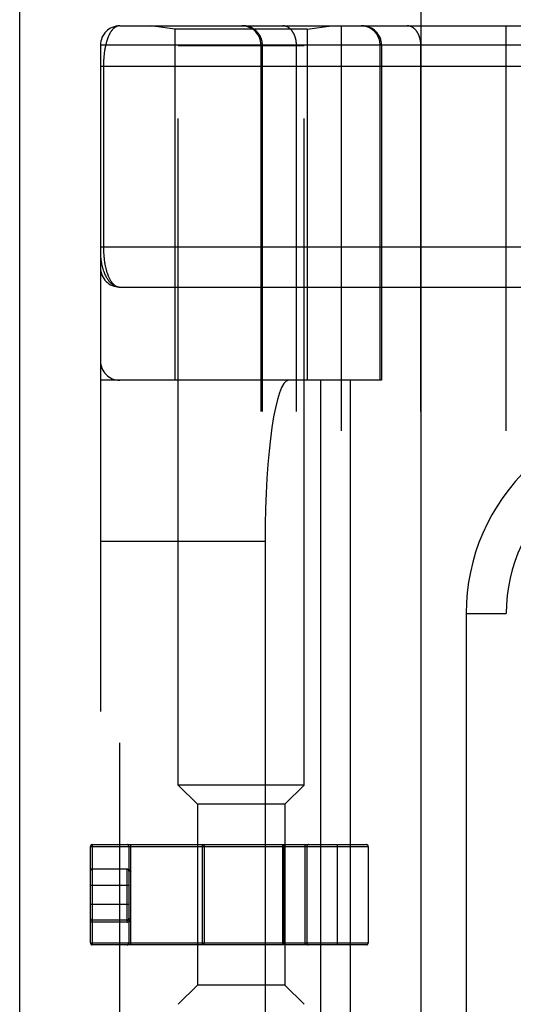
# Model space of a CAD drawing. Header units: inches. Extents: x 0 to 188, y 0 to 122.
# Tile 23 of 102: x 41.99 to 42.758, y 34.131 to 35.662. Entities that reach past the tile are written whole.
import ezdxf

# ---------------------------------------------------------------- set-up
doc = ezdxf.new("R2010")
doc.units = ezdxf.units.IN
doc.header["$LTSCALE"] = 10.363855
doc.header["$MEASUREMENT"] = 0
doc.linetypes.add('HIDDEN', pattern=[0.2, 0.1, -0.1])
doc.layers.get('0').update_dxf_attribs({"linetype": 'CONTINUOUS'})
doc.layers.add('DOOR_ASSEMBLY', color=7, linetype='CONTINUOUS')

msp = doc.modelspace()

# ---------------------------------------------------------------- linework, layer by layer
at = {"color": 3, "linetype": 'Continuous'}
msp.add_line((41.9899, 29.6263), (41.9899, 93.7019), dxfattribs=at)
at = {"layer": 'DOOR_ASSEMBLY', "color": 3, "linetype": 'Continuous'}
msp.add_line((42.6149, 29.8763), (42.6149, 89.2263), dxfattribs=at)
at = {"layer": 'DOOR_ASSEMBLY', "color": 8, "linetype": 'HIDDEN'}
for p, q in [((42.2364, 34.4718), (42.2364, 35.9557)), ((42.4324, 34.4718), (42.4324, 35.9557)), ((42.1456, 35.6525), (43.0194, 35.6525)), ((42.2314, 35.6473), (42.1939, 35.6525)), ((42.4374, 35.6473), (42.4749, 35.6525)), ((42.4906, 32.95), (42.4906, 35.6525)), ((42.7471, 32.95), (42.7471, 35.6525)), ((42.4374, 35.6473), (42.2314, 35.6473)), ((42.2314, 35.6473), (42.2314, 35.1013)), ((42.4374, 35.6473), (42.4374, 35.1013)), ((42.7791, 35.6225), (42.1156, 35.6225)), ((42.1156, 35.6225), (42.1156, 32.98)), ((42.4324, 35.6213), (42.2364, 35.6213)), ((42.3655, 32.98), (42.3655, 35.6225)), ((42.3675, 32.98), (42.3675, 35.6225)), ((42.4206, 32.98), (42.4206, 35.6225)), ((42.5508, 35.1013), (42.5508, 35.6225)), ((42.5531, 35.6225), (42.5531, 35.1013)), ((42.6141, 32.98), (42.6141, 35.6225)), ((42.1156, 35.59), (43.0194, 35.59)), ((42.1202, 35.59), (42.1202, 35.308)), ((42.1456, 35.2463), (43.0251, 35.2463)), ((42.5531, 35.1013), (42.1156, 35.1013)), ((42.1456, 33.5013), (42.1456, 35.1013)), ((42.4581, 35.1013), (42.4581, 33.5013)), ((42.504, 35.1013), (42.504, 33.5013)), ((42.1156, 34.8513), (42.3718, 34.8513)), ((42.3718, 34.8513), (42.3718, 33.7513)), ((42.6846, 34.7388), (42.7471, 34.7388)), ((42.6846, 34.7388), (42.6846, 33.8638)), ((42.2664, 34.4418), (42.2364, 34.4718)), ((42.4324, 34.4718), (42.2364, 34.4718)), ((42.4024, 34.4418), (42.4324, 34.4718)), ((42.4024, 34.4418), (42.2664, 34.4418)), ((42.2664, 34.4418), (42.2664, 34.1608)), ((42.4024, 34.4418), (42.4024, 34.1608)), ((42.1029, 34.3793), (42.5294, 34.3793)), ((42.1029, 34.3793), (42.1029, 34.2233)), ((42.1629, 34.2233), (42.1629, 34.3793)), ((42.2746, 34.2233), (42.2746, 34.3793)), ((42.4015, 34.2233), (42.4015, 34.3793)), ((42.4336, 34.3793), (42.4336, 34.2233)), ((42.4845, 34.2233), (42.4845, 34.3793)), ((42.0999, 34.3763), (42.5324, 34.3763)), ((42.0999, 34.2263), (42.0999, 34.3763)), ((42.1599, 34.3763), (42.1599, 34.2263)), ((42.2769, 34.3763), (42.2769, 34.2263)), ((42.3992, 34.2263), (42.3992, 34.3763)), ((42.4366, 34.3763), (42.4366, 34.2263)), ((42.5324, 34.3763), (42.5324, 34.2263)), ((42.1029, 34.3413), (42.1577, 34.3413)), ((42.1569, 34.2585), (42.1569, 34.3411)), ((42.0999, 34.3163), (42.1599, 34.3163)), ((42.0999, 34.2863), (42.1599, 34.2863)), ((42.1569, 34.2585), (42.0999, 34.2585)), ((42.1569, 34.2614), (42.1029, 34.2614)), ((42.1599, 34.2645), (42.1629, 34.2645)), ((42.0999, 34.2263), (42.5324, 34.2263)), ((42.5294, 34.2233), (42.1029, 34.2233)), ((42.2664, 34.1608), (42.2364, 34.1308)), ((42.4024, 34.1608), (42.2664, 34.1608)), ((42.4024, 34.1608), (42.4324, 34.1308))]:
    msp.add_line(p, q, dxfattribs=at)
for points in [[(42.1456, 35.6525), (42.145, 35.6525), (42.1444, 35.6525), (42.1438, 35.6524), (42.1432, 35.6523), (42.1426, 35.6522), (42.1421, 35.652), (42.1415, 35.6518), (42.141, 35.6516), (42.1404, 35.6514), (42.1399, 35.6511), (42.1393, 35.6509), (42.1388, 35.6505), (42.1383, 35.6502), (42.1378, 35.6499), (42.1373, 35.6495), (42.1368, 35.6491), (42.1363, 35.6487), (42.1359, 35.6483), (42.1354, 35.6478), (42.1349, 35.6473), (42.1345, 35.6468), (42.134, 35.6463), (42.1336, 35.6458), (42.1332, 35.6453), (42.1328, 35.6447), (42.1324, 35.6442), (42.132, 35.6436), (42.1316, 35.643), (42.1312, 35.6424), (42.1308, 35.6417), (42.1304, 35.6411), (42.1301, 35.6404), (42.1297, 35.6398), (42.1294, 35.6391), (42.129, 35.6384), (42.1287, 35.6377), (42.1284, 35.637), (42.1281, 35.6363), (42.1278, 35.6356), (42.1275, 35.6348), (42.1272, 35.6341), (42.1269, 35.6333), (42.1266, 35.6326), (42.1263, 35.6318), (42.126, 35.631), (42.1258, 35.6302), (42.1255, 35.6295), (42.1253, 35.6287), (42.1251, 35.6279), (42.1248, 35.6271), (42.1246, 35.6262), (42.1244, 35.6254), (42.1242, 35.6246), (42.124, 35.6238), (42.1238, 35.6229), (42.1236, 35.6221), (42.1234, 35.6213), (42.1232, 35.6204), (42.123, 35.6196), (42.1228, 35.6187), (42.1227, 35.6179), (42.1225, 35.617), (42.1224, 35.6162), (42.1222, 35.6153), (42.1221, 35.6144), (42.1219, 35.6136), (42.1218, 35.6127), (42.1217, 35.6118), (42.1216, 35.611), (42.1215, 35.6101), (42.1213, 35.6093), (42.1212, 35.6084), (42.1211, 35.6075), (42.1211, 35.6067), (42.121, 35.6058), (42.1209, 35.605), (42.1208, 35.6041), (42.1207, 35.6033), (42.1207, 35.6025), (42.1206, 35.6016), (42.1206, 35.6008), (42.1205, 35.6), (42.1205, 35.5991), (42.1204, 35.5983), (42.1204, 35.5975), (42.1203, 35.5967), (42.1203, 35.5958), (42.1203, 35.595), (42.1203, 35.5942), (42.1202, 35.5934), (42.1202, 35.5925), (42.1202, 35.5917), (42.1202, 35.5909), (42.1202, 35.59)], [(42.3675, 35.6225), (42.3675, 35.6232), (42.3675, 35.6239), (42.3675, 35.6245), (42.3674, 35.6252), (42.3674, 35.6258), (42.3673, 35.6265), (42.3672, 35.6271), (42.3671, 35.6278), (42.367, 35.6284), (42.3668, 35.629), (42.3667, 35.6297), (42.3665, 35.6303), (42.3664, 35.6309), (42.3662, 35.6316), (42.366, 35.6322), (42.3658, 35.6328), (42.3655, 35.6334), (42.3653, 35.634), (42.365, 35.6346), (42.3648, 35.6352), (42.3645, 35.6358), (42.3642, 35.6364), (42.3639, 35.637), (42.3636, 35.6375), (42.3632, 35.6381), (42.3629, 35.6387), (42.3625, 35.6392), (42.3622, 35.6398), (42.3618, 35.6403), (42.3614, 35.6408), (42.361, 35.6413), (42.3606, 35.6418), (42.3602, 35.6423), (42.3597, 35.6428), (42.3593, 35.6433), (42.3588, 35.6438), (42.3584, 35.6442), (42.3579, 35.6447), (42.3574, 35.6451), (42.3569, 35.6455), (42.3564, 35.6459), (42.3559, 35.6463), (42.3554, 35.6467), (42.3549, 35.6471), (42.3544, 35.6475), (42.3538, 35.6478), (42.3533, 35.6482), (42.3527, 35.6485), (42.3521, 35.6488), (42.3516, 35.6492), (42.351, 35.6495), (42.3504, 35.6497), (42.3498, 35.65), (42.3492, 35.6503), (42.3486, 35.6505), (42.348, 35.6507), (42.3474, 35.651), (42.3468, 35.6512), (42.3462, 35.6513), (42.3455, 35.6515), (42.3449, 35.6517), (42.3443, 35.6518), (42.3437, 35.652), (42.343, 35.6521), (42.3424, 35.6522), (42.3417, 35.6523), (42.3411, 35.6524), (42.3404, 35.6524), (42.3398, 35.6525), (42.3392, 35.6525), (42.3385, 35.6525), (42.3379, 35.6525)], [(42.4206, 35.6225), (42.4206, 35.6232), (42.4206, 35.6239), (42.4206, 35.6245), (42.4205, 35.6252), (42.4205, 35.6258), (42.4204, 35.6265), (42.4204, 35.6271), (42.4203, 35.6278), (42.4202, 35.6284), (42.4201, 35.629), (42.42, 35.6297), (42.4199, 35.6303), (42.4198, 35.6309), (42.4196, 35.6316), (42.4195, 35.6322), (42.4193, 35.6328), (42.4192, 35.6334), (42.419, 35.634), (42.4188, 35.6346), (42.4186, 35.6352), (42.4184, 35.6358), (42.4182, 35.6364), (42.418, 35.637), (42.4178, 35.6375), (42.4175, 35.6381), (42.4173, 35.6387), (42.417, 35.6392), (42.4168, 35.6398), (42.4165, 35.6403), (42.4162, 35.6408), (42.4159, 35.6413), (42.4156, 35.6418), (42.4153, 35.6423), (42.415, 35.6428), (42.4147, 35.6433), (42.4144, 35.6438), (42.4141, 35.6442), (42.4137, 35.6447), (42.4134, 35.6451), (42.413, 35.6455), (42.4127, 35.6459), (42.4123, 35.6463), (42.4119, 35.6467), (42.4116, 35.6471), (42.4112, 35.6475), (42.4108, 35.6478), (42.4104, 35.6482), (42.41, 35.6485), (42.4096, 35.6488), (42.4092, 35.6492), (42.4088, 35.6495), (42.4084, 35.6497), (42.4079, 35.65), (42.4075, 35.6503), (42.4071, 35.6505), (42.4067, 35.6507), (42.4062, 35.651), (42.4058, 35.6512), (42.4053, 35.6513), (42.4049, 35.6515), (42.4044, 35.6517), (42.404, 35.6518), (42.4035, 35.652), (42.4031, 35.6521), (42.4026, 35.6522), (42.4022, 35.6523), (42.4017, 35.6524), (42.4012, 35.6524), (42.4008, 35.6525), (42.4003, 35.6525), (42.3999, 35.6525), (42.3994, 35.6525)], [(42.5508, 35.6225), (42.5508, 35.6232), (42.5508, 35.6239), (42.5507, 35.6245), (42.5507, 35.6252), (42.5506, 35.6258), (42.5505, 35.6265), (42.5504, 35.6271), (42.5503, 35.6278), (42.5502, 35.6284), (42.5501, 35.629), (42.5499, 35.6297), (42.5498, 35.6303), (42.5496, 35.6309), (42.5494, 35.6316), (42.5492, 35.6322), (42.549, 35.6328), (42.5488, 35.6334), (42.5485, 35.634), (42.5483, 35.6346), (42.548, 35.6352), (42.5477, 35.6358), (42.5474, 35.6364), (42.5471, 35.637), (42.5468, 35.6375), (42.5465, 35.6381), (42.5461, 35.6387), (42.5458, 35.6392), (42.5454, 35.6398), (42.545, 35.6403), (42.5446, 35.6408), (42.5442, 35.6413), (42.5438, 35.6418), (42.5434, 35.6423), (42.543, 35.6428), (42.5425, 35.6433), (42.5421, 35.6438), (42.5416, 35.6442), (42.5412, 35.6447), (42.5407, 35.6451), (42.5402, 35.6455), (42.5397, 35.6459), (42.5392, 35.6463), (42.5387, 35.6467), (42.5381, 35.6471), (42.5376, 35.6475), (42.537, 35.6478), (42.5365, 35.6482), (42.5359, 35.6485), (42.5354, 35.6488), (42.5348, 35.6492), (42.5342, 35.6495), (42.5336, 35.6497), (42.5331, 35.65), (42.5325, 35.6503), (42.5319, 35.6505), (42.5313, 35.6507), (42.5306, 35.651), (42.53, 35.6512), (42.5294, 35.6513), (42.5288, 35.6515), (42.5282, 35.6517), (42.5275, 35.6518), (42.5269, 35.652), (42.5263, 35.6521), (42.5256, 35.6522), (42.525, 35.6523), (42.5243, 35.6524), (42.5237, 35.6524), (42.523, 35.6525), (42.5224, 35.6525), (42.5217, 35.6525), (42.5211, 35.6525)], [(42.6141, 35.6225), (42.6141, 35.6232), (42.6141, 35.6239), (42.6141, 35.6245), (42.6141, 35.6252), (42.614, 35.6258), (42.614, 35.6265), (42.6139, 35.6271), (42.6138, 35.6278), (42.6137, 35.6284), (42.6136, 35.629), (42.6135, 35.6297), (42.6134, 35.6303), (42.6133, 35.6309), (42.6132, 35.6316), (42.613, 35.6322), (42.6129, 35.6328), (42.6127, 35.6334), (42.6125, 35.634), (42.6123, 35.6346), (42.6122, 35.6352), (42.612, 35.6358), (42.6117, 35.6364), (42.6115, 35.637), (42.6113, 35.6375), (42.6111, 35.6381), (42.6108, 35.6387), (42.6106, 35.6392), (42.6103, 35.6398), (42.61, 35.6403), (42.6098, 35.6408), (42.6095, 35.6413), (42.6092, 35.6418), (42.6089, 35.6423), (42.6086, 35.6428), (42.6083, 35.6433), (42.6079, 35.6438), (42.6076, 35.6442), (42.6073, 35.6447), (42.6069, 35.6451), (42.6066, 35.6455), (42.6062, 35.6459), (42.6058, 35.6463), (42.6055, 35.6467), (42.6051, 35.6471), (42.6047, 35.6475), (42.6043, 35.6478), (42.6039, 35.6482), (42.6035, 35.6485), (42.6031, 35.6488), (42.6027, 35.6492), (42.6023, 35.6495), (42.6019, 35.6497), (42.6015, 35.65), (42.601, 35.6503), (42.6006, 35.6505), (42.6002, 35.6507), (42.5998, 35.651), (42.5993, 35.6512), (42.5989, 35.6513), (42.5984, 35.6515), (42.598, 35.6517), (42.5975, 35.6518), (42.5971, 35.652), (42.5966, 35.6521), (42.5962, 35.6522), (42.5957, 35.6523), (42.5952, 35.6524), (42.5948, 35.6524), (42.5943, 35.6525), (42.5939, 35.6525), (42.5934, 35.6525), (42.5929, 35.6525)], [(42.1156, 35.3088), (43.0259, 35.3088)], [(42.1156, 35.2963), (42.1156, 35.2957), (42.1156, 35.2951), (42.1157, 35.2944), (42.1157, 35.2937), (42.1158, 35.2929), (42.1158, 35.2921), (42.1159, 35.2912), (42.116, 35.2903), (42.1162, 35.2892), (42.1163, 35.288), (42.1165, 35.2868), (42.1167, 35.2854), (42.117, 35.2838), (42.1174, 35.2822), (42.1178, 35.2804), (42.1182, 35.2784), (42.1188, 35.2764), (42.1194, 35.2744), (42.12, 35.2725), (42.1206, 35.2706), (42.1213, 35.2689), (42.1219, 35.2673), (42.1226, 35.2658), (42.1233, 35.2643), (42.124, 35.263), (42.1246, 35.2617), (42.1253, 35.2605), (42.126, 35.2594), (42.1267, 35.2583), (42.1274, 35.2573), (42.1281, 35.2563), (42.1288, 35.2554), (42.1295, 35.2546), (42.1303, 35.2538), (42.131, 35.253), (42.1317, 35.2524), (42.1324, 35.2517), (42.1331, 35.2511), (42.1338, 35.2505), (42.1345, 35.25), (42.1352, 35.2495), (42.1359, 35.2491), (42.1366, 35.2487), (42.1373, 35.2483), (42.1381, 35.248), (42.1388, 35.2477), (42.1395, 35.2474), (42.1402, 35.2472), (42.1408, 35.2469), (42.1415, 35.2468), (42.1422, 35.2466), (42.1429, 35.2465), (42.1436, 35.2464), (42.1443, 35.2463), (42.1449, 35.2463), (42.1456, 35.2463)], [(42.1202, 35.308), (42.1202, 35.3072), (42.1202, 35.3063), (42.1202, 35.3055), (42.1203, 35.3047), (42.1203, 35.3039), (42.1203, 35.303), (42.1203, 35.3022), (42.1204, 35.3014), (42.1204, 35.3005), (42.1205, 35.2997), (42.1205, 35.2989), (42.1206, 35.298), (42.1206, 35.2972), (42.1207, 35.2963), (42.1207, 35.2955), (42.1208, 35.2946), (42.1209, 35.2937), (42.121, 35.2929), (42.1211, 35.292), (42.1212, 35.2911), (42.1213, 35.2902), (42.1214, 35.2894), (42.1215, 35.2885), (42.1216, 35.2876), (42.1217, 35.2867), (42.1219, 35.2858), (42.122, 35.2849), (42.1221, 35.284), (42.1223, 35.2832), (42.1224, 35.2823), (42.1226, 35.2814), (42.1228, 35.2805), (42.1229, 35.2797), (42.1231, 35.2788), (42.1233, 35.2779), (42.1235, 35.2771), (42.1237, 35.2762), (42.1239, 35.2754), (42.1241, 35.2745), (42.1243, 35.2737), (42.1245, 35.2728), (42.1248, 35.272), (42.125, 35.2712), (42.1252, 35.2703), (42.1255, 35.2695), (42.1257, 35.2687), (42.126, 35.2679), (42.1263, 35.2671), (42.1266, 35.2663), (42.1269, 35.2656), (42.1271, 35.2648), (42.1275, 35.264), (42.1278, 35.2633), (42.1281, 35.2625), (42.1284, 35.2618), (42.1287, 35.2611), (42.1291, 35.2603), (42.1294, 35.2596), (42.1298, 35.259), (42.1301, 35.2583), (42.1305, 35.2576), (42.1309, 35.257), (42.1313, 35.2563), (42.1317, 35.2557), (42.1321, 35.2551), (42.1325, 35.2545), (42.1329, 35.2539), (42.1334, 35.2533), (42.1338, 35.2528), (42.1343, 35.2523), (42.1347, 35.2518), (42.1352, 35.2513), (42.1357, 35.2508), (42.1361, 35.2503), (42.1366, 35.2499), (42.1371, 35.2495), (42.1376, 35.2491), (42.1381, 35.2487), (42.1387, 35.2484), (42.1392, 35.2481), (42.1397, 35.2478), (42.1403, 35.2475), (42.1409, 35.2473), (42.1414, 35.247), (42.142, 35.2468), (42.1426, 35.2467), (42.1432, 35.2465), (42.1438, 35.2464), (42.1444, 35.2464), (42.145, 35.2463), (42.1456, 35.2463)], [(42.2746, 34.3793), (42.2749, 34.3793), (42.2753, 34.3792), (42.2756, 34.379), (42.2759, 34.3787), (42.2762, 34.3784), (42.2765, 34.3781), (42.2767, 34.3777), (42.2768, 34.3772), (42.2769, 34.3768), (42.2769, 34.3763)], [(42.3992, 34.3763), (42.3992, 34.3768), (42.3993, 34.3772), (42.3994, 34.3777), (42.3996, 34.3781), (42.3998, 34.3784), (42.4001, 34.3787), (42.4004, 34.379), (42.4008, 34.3792), (42.4011, 34.3793), (42.4015, 34.3793)], [(42.0999, 34.3381), (42.0999, 34.3387), (42.1, 34.3392), (42.1002, 34.3396), (42.1005, 34.3401), (42.1008, 34.3404), (42.1011, 34.3407), (42.1015, 34.341), (42.102, 34.3412), (42.1024, 34.3413), (42.1029, 34.3413)], [(42.1569, 34.3411), (42.1569, 34.3412), (42.1571, 34.3412), (42.1573, 34.3413), (42.1577, 34.3413)], [(42.1599, 34.3381), (42.1598, 34.3386), (42.1597, 34.339), (42.1595, 34.3394), (42.1593, 34.3398), (42.159, 34.3402), (42.1586, 34.3405), (42.1582, 34.3407), (42.1578, 34.3409), (42.1573, 34.341), (42.1569, 34.3411)], [(42.1577, 34.3413), (42.1583, 34.3412), (42.159, 34.3411), (42.1596, 34.3408), (42.1603, 34.3404), (42.1609, 34.34), (42.1616, 34.3394), (42.1622, 34.3388), (42.1629, 34.3381)], [(42.1614, 34.3382), (42.1608, 34.3383), (42.1606, 34.3383), (42.1603, 34.3383), (42.1601, 34.3383), (42.16, 34.3383), (42.1599, 34.3382), (42.1599, 34.3381)], [(42.1629, 34.3381), (42.1625, 34.3381), (42.1621, 34.3381), (42.1618, 34.3381), (42.1614, 34.3382)], [(42.0999, 34.2644), (42.0999, 34.264), (42.1, 34.2635), (42.1002, 34.2631), (42.1004, 34.2627), (42.1007, 34.2623), (42.1011, 34.262), (42.1015, 34.2618), (42.1019, 34.2616), (42.1024, 34.2615), (42.1029, 34.2614)], [(42.1569, 34.2585), (42.1576, 34.2585), (42.1584, 34.2587), (42.1591, 34.2589), (42.1599, 34.2593), (42.1605, 34.2597), (42.1611, 34.2602), (42.1616, 34.2608), (42.1621, 34.2615), (42.1624, 34.2622), (42.1627, 34.2629), (42.1628, 34.2637), (42.1629, 34.2645)], [(42.1569, 34.2614), (42.1572, 34.2615), (42.1576, 34.2615), (42.158, 34.2617), (42.1584, 34.2618), (42.1587, 34.2621), (42.159, 34.2623), (42.1592, 34.2626), (42.1595, 34.263), (42.1596, 34.2633), (42.1598, 34.2637), (42.1598, 34.2641), (42.1599, 34.2645)], [(42.2769, 34.2263), (42.2769, 34.2258), (42.2768, 34.2254), (42.2767, 34.2249), (42.2765, 34.2245), (42.2762, 34.2242), (42.2759, 34.2239), (42.2756, 34.2236), (42.2753, 34.2234), (42.2749, 34.2233), (42.2746, 34.2233)], [(42.4015, 34.2233), (42.4011, 34.2233), (42.4008, 34.2234), (42.4004, 34.2236), (42.4001, 34.2239), (42.3998, 34.2242), (42.3996, 34.2245), (42.3994, 34.2249), (42.3993, 34.2254), (42.3992, 34.2258), (42.3992, 34.2263)]]:
    msp.add_lwpolyline(points, dxfattribs=at)
for centre, radius, start, end in [((42.1456, 35.6225), 0.03, 90, 180), ((42.3355, 35.6225), 0.03, 0, 90), ((42.5231, 35.6225), 0.03, 0, 90), ((42.1456, 35.2763), 0.03, 180, 269.9999), ((42.1456, 35.1313), 0.03, 180, 270), ((42.9971, 34.7388), 0.3125, 85.9125, 180), ((42.9971, 34.7388), 0.25, 79.6658, 180), ((42.1029, 34.3763), 0.003, 90, 180), ((42.1569, 34.3763), 0.003, 0, 90), ((42.4396, 34.3763), 0.003, 90, 180), ((42.5294, 34.3763), 0.003, 0, 90), ((42.1029, 34.3383), 0.003, 90, 180), ((42.1029, 34.2263), 0.003, 180, 270), ((42.1569, 34.2263), 0.003, 270, 360), ((42.4396, 34.2263), 0.003, 180, 270), ((42.5294, 34.2263), 0.003, 270, 360)]:
    msp.add_arc(centre, radius, start, end, dxfattribs=at)
msp.add_ellipse((42.4085, 34.8513), major_axis=(0, 0.25), ratio=0.146965, start_param=0, end_param=1.570796, dxfattribs=at)

doc.saveas('drawing.dxf')
